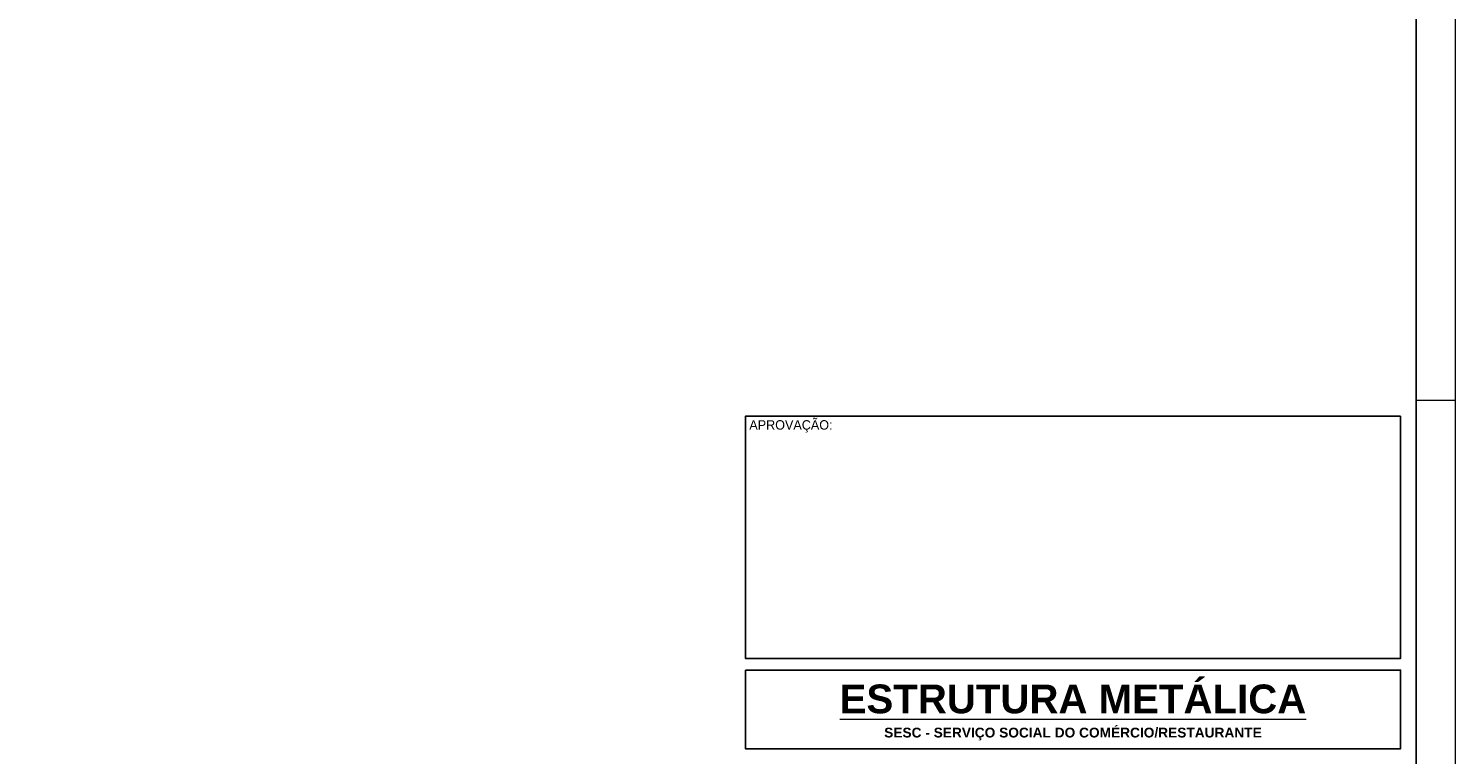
# Model space of a CAD drawing. Header units: millimetres. Extents: x -125 to 300, y 6 to 90.
# Tile 33 of 132: x -42 to -6, y 27 to 45. Entities that reach past the tile are written whole.
import ezdxf

# ---------------------------------------------------------------- set-up
doc = ezdxf.new("R2010")
doc.units = ezdxf.units.MM
doc.layers.add('Aux', color=7, linetype='Continuous', lineweight=5)
doc.layers.add('TEXTO', color=7, linetype='Continuous', lineweight=18)
doc.layers.add('MARGINT', color=7, linetype='Continuous')
doc.layers.add('Plano4', color=220, linetype='Continuous')

msp = doc.modelspace()

# ---------------------------------------------------------------- linework, layer by layer
at = {"layer": 'Aux', "color": 0}
msp.add_line((-5.7539, 35.58572), (-6.75509, 35.58572), dxfattribs=at)
at = {"layer": 'Aux'}
msp.add_lwpolyline([(-124.65389, 5.85156), (-5.7539, 5.85156), (-5.7539, 89.95156), (-124.65389, 89.95156)], close=True, dxfattribs=at)
at = {"layer": 'MARGINT'}
msp.add_lwpolyline([(-121.6539, 6.85151), (-6.75509, 6.85156), (-6.75509, 88.95156), (-121.6539, 88.95151)], close=True, dxfattribs=at)
at = {"layer": 'Plano4', "color": 0}
for points in [[(-7.15557, 35.18525), (-23.87545, 35.18525), (-23.87545, 29.00857), (-7.15557, 29.00857)], [(-7.15557, 35.18525), (-23.87545, 35.18525), (-23.87545, 29.00857), (-7.15557, 29.00857)], [(-23.87545, 28.70785), (-7.15557, 28.70785), (-7.15557, 26.70369), (-23.87545, 26.70369)]]:
    msp.add_lwpolyline(points, close=True, dxfattribs=at)

# ---------------------------------------------------------------- texts
at = {"layer": 'TEXTO', "color": 0}
for s, insert, char_height, width, attachment_point in [('{\\fRondalo|b0|i0|c0|p2;APROVAÇÃO:}', (-23.77521, 35.08501), 0.2402857, 9.1814042, 1), ('{\\fRondalo|b0|i0|c0|p2;APROVAÇÃO:}', (-23.77521, 35.08501), 0.2402857, 9.1814042, 1), ('{\\fArial|b1|i0|c0|p34;\\LESTRUTURA METÁLICA}', (-15.51551, 27.96858), 0.7342063, 16.7198809, 5), ('{\\fArial|b1|i0|c0|p34;SESC - SERVIÇO SOCIAL DO COMÉRCIO/RESTAURANTE }', (-15.51551, 27.07686), 0.2502976, 16.7198809, 5)]:
    msp.add_mtext(s, dxfattribs=dict(at, insert=insert, char_height=char_height, width=width, attachment_point=attachment_point))

doc.saveas('drawing.dxf')
